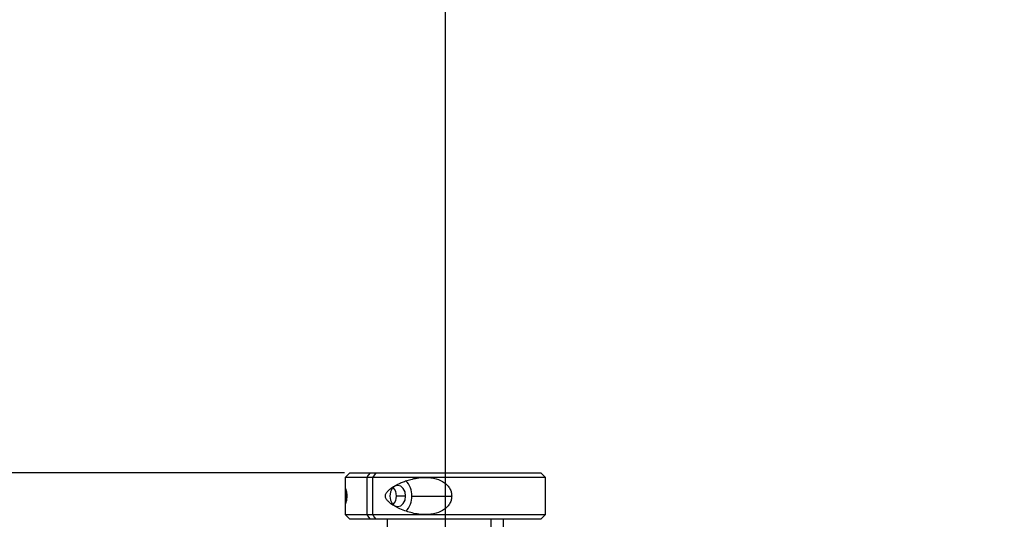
# Model space of a CAD drawing. Header units: millimetres. Extents: x 0 to 2970, y 0 to 2100.
# Tile 26 of 30: x 1748 to 1959, y 1574 to 1682. Entities that reach past the tile are written whole.
import ezdxf

# ---------------------------------------------------------------- set-up
doc = ezdxf.new("R2010")
doc.units = ezdxf.units.MM
doc.header["$LTSCALE"] = 10
doc.header["$PDSIZE"] = -1
doc.linetypes.add('PHANTOM', pattern=[12.7, 6.35, -1.27, 1.27, -1.27, 1.27, -1.27])
for name, color, linetype in [('双点划线', 9, 'PHANTOM'), ('尺寸线', 3, 'Continuous'), ('粗实线', 7, 'Continuous')]:
    doc.layers.add(name, color=color, linetype=linetype)
doc.styles.add('SLDTEXTSTYLE1', font='txt')
doc.dimstyles.new('SLDDIMSTYLE2', dxfattribs={"dimtxt": 35, "dimasz": 18, "dimexe": 15, "dimexo": 5.5, "dimgap": 8.75, "dimtad": 1, "dimrnd": 1e-09, "dimzin": 12, "dimdsep": 46, "dimtxsty": 'SLDTEXTSTYLE1', "dimcen": 0.09, "dimclrd": 3, "dimclre": 3, "dimclrt": 3, "dimadec": 0, "dimazin": 3, "dimtfac": 1, "dimtofl": 0, "dimtmove": 0, "dimatfit": 3, "dimfxl": 1, "dimfrac": 2, "dimtolj": 1, "dimtzin": 12, "dimarcsym": 0})

# ---------------------------------------------------------------- blocks, each defined once
blk = doc.blocks.new('_D_9')
at = {"layer": 'Defpoints', "color": 0, "transparency": 16777216}
for p in [(1685.92, 1584.33), (1823.21, 1584.33), (1815.86, 1134.33)]:
    blk.add_point(p, dxfattribs=at)
at = {"layer": '尺寸线', "color": 3, "lineweight": -2, "transparency": 16777216}
for p, q in [((1817.71, 1584.33), (1670.92, 1584.33)), ((1685.92, 1152.33), (1685.92, 1566.33)), ((1810.36, 1134.33), (1670.92, 1134.33))]:
    blk.add_line(p, q, dxfattribs=at)
at = {"layer": '尺寸线', "color": 3, "transparency": 16777216}
for points in [[(1682.92, 1566.33), (1688.92, 1566.33), (1685.92, 1584.33)], [(1682.92, 1152.33), (1688.92, 1152.33), (1685.92, 1134.33)]]:
    blk.add_solid(points, dxfattribs=at)
at = {"layer": '尺寸线', "color": 3, "transparency": 16777216, "insert": (1642.17, 1401.05), "char_height": 35, "attachment_point": 2, "rotation": 90, "style": 'SLDTEXTSTYLE1'}
blk.add_mtext('\\A1;450', dxfattribs=at)
blk = doc.blocks.new('_D_12')
at = {"layer": 'Defpoints', "color": 0, "transparency": 16777216}
for p in [(1839.36, 1804.33), (2089.36, 1511.58), (1839.36, 1435.14)]:
    blk.add_point(p, dxfattribs=at)
at = {"layer": '尺寸线', "color": 3, "lineweight": -2, "transparency": 16777216}
for p, q in [((1839.36, 1440.64), (1839.36, 1819.33)), ((2089.36, 1517.08), (2089.36, 1819.33)), ((2071.36, 1804.33), (1857.36, 1804.33))]:
    blk.add_line(p, q, dxfattribs=at)
at = {"layer": '尺寸线', "color": 3, "transparency": 16777216}
for points in [[(1857.36, 1807.33), (1857.36, 1801.33), (1839.36, 1804.33)], [(2071.36, 1807.33), (2071.36, 1801.33), (2089.36, 1804.33)]]:
    blk.add_solid(points, dxfattribs=at)
at = {"layer": '尺寸线', "color": 3, "transparency": 16777216, "insert": (1957.61, 1848.08), "char_height": 35, "attachment_point": 2, "style": 'SLDTEXTSTYLE1'}
blk.add_mtext('\\A1;250', dxfattribs=at)

msp = doc.modelspace()

# ---------------------------------------------------------------- linework, layer by layer
at = {"layer": '双点划线'}
for p, q in [((1818.856284, 1584.33368), (1817.856284, 1583.33368)), ((1818.856284, 1584.33368), (1859.856284, 1584.33368)), ((1860.856284, 1583.33368), (1859.856284, 1584.33368)), ((1817.856284, 1583.33368), (1817.856284, 1575.33368)), ((1860.856284, 1583.33368), (1817.856284, 1583.33368)), ((1860.856284, 1575.33368), (1860.856284, 1583.33368)), ((1817.856284, 1575.33368), (1818.856284, 1574.33368)), ((1817.856284, 1575.33368), (1860.856284, 1575.33368)), ((1859.856284, 1574.33368), (1860.856284, 1575.33368))]:
    msp.add_line(p, q, dxfattribs=at)
at = {"layer": '粗实线'}
for p, q in [((1818.856284, 1584.33368), (1817.856284, 1583.33368)), ((1818.856284, 1584.33368), (1859.856284, 1584.33368)), ((1860.856284, 1583.33368), (1859.856284, 1584.33368)), ((1817.856284, 1583.33368), (1817.856284, 1580.766308)), ((1822.45116, 1583.33368), (1817.856284, 1583.33368)), ((1822.45116, 1583.33368), (1822.45116, 1575.33368)), ((1860.856284, 1583.33368), (1823.758694, 1583.33368)), ((1823.758694, 1575.33368), (1823.758694, 1583.33368)), ((1860.856284, 1575.33368), (1860.856284, 1583.33368)), ((1818.250507, 1579.33368), (1817.899094, 1579.33368)), ((1830.810085, 1579.33368), (1828.848785, 1579.33368)), ((1832.134303, 1579.33368), (1840.714695, 1579.33368)), ((1817.856284, 1577.879258), (1817.856284, 1575.33368)), ((1817.856284, 1575.33368), (1818.856284, 1574.33368)), ((1817.856284, 1575.33368), (1822.45116, 1575.33368)), ((1823.758694, 1575.33368), (1860.856284, 1575.33368)), ((1859.856284, 1574.33368), (1860.856284, 1575.33368)), ((1859.856284, 1574.33368), (1818.856284, 1574.33368)), ((1826.856284, 1574.33368), (1826.856284, 1554.127671)), ((1849.148545, 1564.33368), (1849.148545, 1574.33368)), ((1851.856284, 1541.627671), (1851.856284, 1574.33368))]:
    msp.add_line(p, q, dxfattribs=at)
at = {"layer": '粗实线', "flags": 128}
for points in [[(1823.208716, 1584.33368), (1822.785838, 1583.77548), (1822.45116, 1583.33368)], [(1823.758694, 1583.33368), (1824.184269, 1583.895467), (1824.516249, 1584.33368)], [(1830.810085, 1579.33368), (1830.680485, 1580.194717), (1830.311415, 1580.92467), (1829.759063, 1581.412409), (1829.107519, 1581.58368), (1828.455975, 1581.412409), (1827.903623, 1580.92467), (1827.534553, 1580.194717), (1827.404953, 1579.33368)], [(1827.404953, 1579.33368), (1827.534553, 1578.472642), (1827.903623, 1577.74269), (1828.455975, 1577.254951), (1829.107519, 1577.08368), (1829.759063, 1577.254951), (1830.311415, 1577.74269), (1830.680485, 1578.472642), (1830.810085, 1579.33368)], [(1822.45116, 1575.33368), (1822.876735, 1574.771892), (1823.208716, 1574.33368)], [(1824.516249, 1574.33368), (1824.093372, 1574.891879), (1823.758694, 1575.33368)]]:
    msp.add_lwpolyline(points, dxfattribs=at)
at = {"layer": '粗实线'}
for centre, radius, start, end in [((1827.788681, 1579.514045), 4.349364, 357.62329574, 45.49475966), ((1826.37868, 1579.425489), 2.47181, 357.87140459, 44.98835743), ((1826.37868, 1579.241871), 2.47181, 315.01164257, 2.12859541), ((1827.78751, 1579.153607), 4.350522, 314.56510338, 2.37220962)]:
    msp.add_arc(centre, radius, start, end, dxfattribs=at)
for points, knots in [([(1826.479384, 1579.33368), (1826.488545, 1579.436531), (1826.508037, 1579.655358), (1826.709112, 1580.090675), (1827.13893, 1580.584374), (1827.816684, 1581.116058), (1828.562924, 1581.572025), (1829.347933, 1581.97344), (1830.152133, 1582.324718), (1831.125562, 1582.680106), (1832.283463, 1583.006993), (1833.632038, 1583.272283), (1834.599301, 1583.312904), (1835.094016, 1583.33368)], [0, 0, 0, 0, 0.0285718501, 0.0607900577, 0.1369779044, 0.2281058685, 0.3313405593, 0.4110622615, 0.5017337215, 0.6003129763, 0.7240042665, 0.8588397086, 1, 1, 1, 1]), ([(1835.094016, 1583.33368), (1835.867128, 1583.286661), (1837.296893, 1583.199707), (1838.92199, 1582.449175), (1839.845488, 1581.616477), (1840.33765, 1580.91799), (1840.65454, 1580.145163), (1840.694853, 1579.601356), (1840.714695, 1579.33368)], [0, 0, 0, 0, 0.3048865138, 0.56384649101, 0.67843920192, 0.78792787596, 0.89561262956, 1, 1, 1, 1]), ([(1817.86005, 1580.916108), (1817.858196, 1580.825411), (1817.855566, 1580.696762), (1817.875426, 1580.318486), (1817.888376, 1580.014751), (1817.897537, 1579.681386), (1817.898585, 1579.447457), (1817.899094, 1579.33368)], [0, 0, 0, 0, 0.4043015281, 0.5734771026, 0.7264002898, 0.8669281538, 1, 1, 1, 1]), ([(1817.899094, 1579.33368), (1817.898342, 1579.20882), (1817.896794, 1578.952063), (1817.885763, 1578.612272), (1817.873656, 1578.324085), (1817.858017, 1578.005896), (1817.857599, 1577.879526), (1817.857317, 1577.794525)], [0, 0, 0, 0, 0.15831929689, 0.32556072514, 0.47944083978, 0.64985550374, 1, 1, 1, 1]), ([(1817.888789, 1577.690671), (1817.889414, 1577.688313), (1817.895868, 1577.663967), (1817.923551, 1577.715233), (1817.984214, 1577.827651), (1818.083054, 1578.096715), (1818.193888, 1578.582854), (1818.24323, 1579.013687), (1818.248173, 1579.23102), (1818.250507, 1579.33368)], [0, 0, 0, 0, 0.0163991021, 0.1693388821, 0.2642844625, 0.5954434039, 0.8226041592, 0.9162044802, 1, 1, 1, 1]), ([(1818.250507, 1579.33368), (1818.248761, 1579.422874), (1818.245107, 1579.609484), (1818.20792, 1579.986468), (1818.125638, 1580.400045), (1818.042039, 1580.679358), (1817.96907, 1580.861296), (1817.919091, 1580.980575), (1817.903383, 1580.951845), (1817.896758, 1580.939728)], [0, 0, 0, 0, 0.0730103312, 0.1527496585, 0.3431833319, 0.5740861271, 0.6798151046, 0.8649621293, 1, 1, 1, 1]), ([(1835.098146, 1575.33368), (1834.603238, 1575.354379), (1833.627159, 1575.395204), (1832.252539, 1575.666373), (1830.892175, 1576.055651), (1829.643075, 1576.544472), (1828.545839, 1577.097823), (1827.70938, 1577.625523), (1827.075294, 1578.147123), (1826.686224, 1578.615646), (1826.505167, 1579.028509), (1826.487655, 1579.235782), (1826.479384, 1579.33368)], [0, 0, 0, 0, 0.1411606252, 0.2784030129, 0.4073061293, 0.5612790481, 0.6850759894, 0.7881087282, 0.8715552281, 0.9424324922, 0.9728101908, 1, 1, 1, 1]), ([(1840.714695, 1579.33368), (1840.694709, 1579.064987), (1840.654137, 1578.51954), (1840.335636, 1577.745666), (1839.842956, 1577.048223), (1838.922196, 1576.219199), (1837.300779, 1575.468795), (1835.872719, 1575.381194), (1835.098146, 1575.33368)], [0, 0, 0, 0, 0.1048376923, 0.21282054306, 0.32232037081, 0.43657745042, 0.69440205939, 1, 1, 1, 1])]:
    msp.add_open_spline(points, degree=3, knots=knots, dxfattribs=at)

# ---------------------------------------------------------------- dimensions: what is measured, and where the dimension line sits
at = {"layer": '尺寸线'}
dim = msp.add_linear_dim(base=(1839.356283, 1804.33368), p1=(2089.356284, 1511.584334), p2=(1839.356283, 1435.141237), dimstyle='SLDDIMSTYLE2', dxfattribs=at)
dim.commit()
dim.dimension.update_dxf_attribs({"geometry": '_D_12', "text_midpoint": (1957.609922, 1804.33368), "dimtype": 160})
dim = msp.add_linear_dim(base=(1685.924306, 1584.33368), p1=(1815.856284, 1134.33368), p2=(1823.208716, 1584.33368), angle=90, dimstyle='SLDDIMSTYLE2', dxfattribs=at)
dim.commit()
dim.dimension.update_dxf_attribs({"geometry": '_D_9', "text_midpoint": (1685.924306, 1401.046757), "dimtype": 160})

doc.saveas('drawing.dxf')
